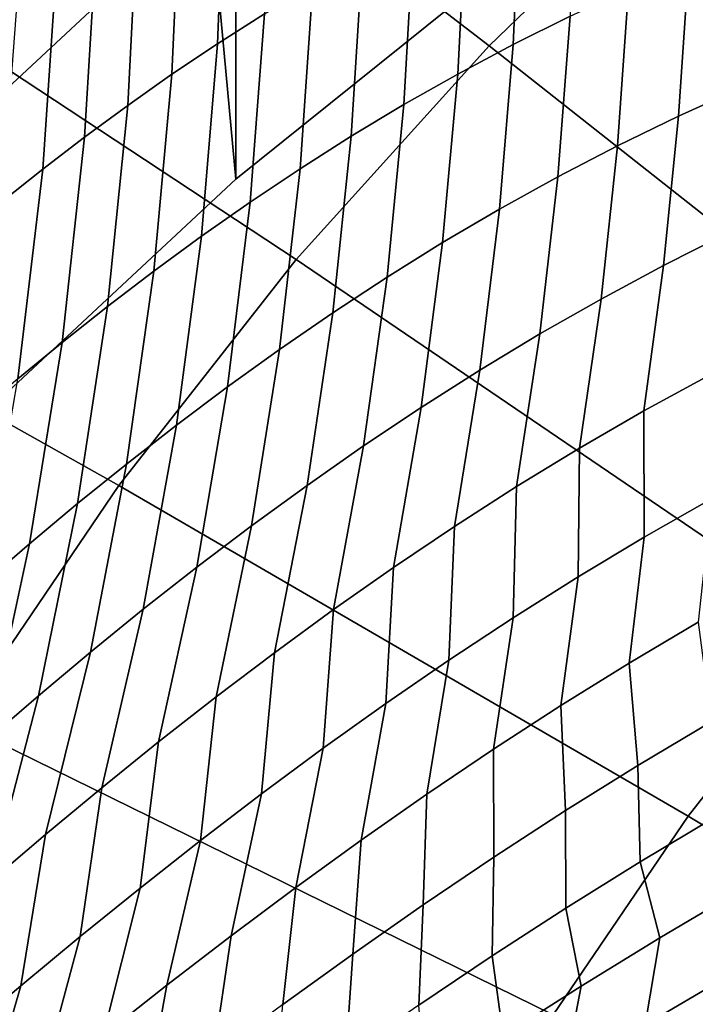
# Model space of a CAD drawing. Header units: metres. Extents: x -24 to 94, y -256 to 25.
# Tile 20 of 195: x -13.84 to -11.25, y -213.89 to -210.11. Entities that reach past the tile are written whole.
import ezdxf

# ---------------------------------------------------------------- set-up
doc = ezdxf.new("R2010")
doc.units = ezdxf.units.M
doc.layers.add('solid_10_061_003_XXX', color=7, linetype='CONTINUOUS')

msp = doc.modelspace()

# ---------------------------------------------------------------- linework, layer by layer
at = {"layer": 'solid_10_061_003_XXX'}
for points in [[(-11.918009, -209.843216, 320.874237), (-12.029993, -206.385361, 319.947723), (-13.334965, -207.246307, 320.178406), (-13.012597, -210.723099, 321.110016)], [(-13.852342, -206.460587, 324.626617), (-13.012725, -209.558517, 325.456696), (-14.038125, -210.513443, 325.712585)], [(-13.012597, -210.723099, 321.110016), (-13.334965, -207.246307, 320.178406), (-14.574005, -208.193497, 320.43222), (-14.038207, -211.678223, 321.365936)], [(-12.041392, -210.211578, 335.681488), (-11.245875, -209.443176, 335.475586), (-13.032714, -207.853119, 334.017578), (-13.954629, -208.743622, 334.256195)], [(-13.012725, -209.558517, 325.456696), (-11.917884, -208.678436, 325.220886), (-11.918009, -209.843216, 320.874237), (-13.012597, -210.723099, 321.110016)], [(-12.780767, -211.03064, 335.90097), (-12.041392, -210.211578, 335.681488), (-13.954629, -208.743622, 334.256195), (-14.811481, -209.69281, 334.510529)], [(-13.053849, -209.45665, 294.580627), (-12.879123, -209.358719, 294.303284), (-12.902793, -210.089432, 294.203949), (-13.082606, -210.204086, 294.476501)], [(-13.222863, -209.557114, 294.860168), (-13.053849, -209.45665, 294.580627), (-13.082606, -210.204086, 294.476501), (-13.257278, -210.32135, 294.751709)], [(-11.245875, -209.443176, 335.475586), (-12.041392, -210.211578, 335.681488), (-10.090362, -211.751984, 336.972809), (-9.423739, -211.108078, 336.800262)], [(-11.919987, -209.56636, 292.880615), (-11.705303, -209.473846, 292.624146), (-11.731398, -210.098984, 292.516693), (-11.949549, -210.207413, 292.766632)], [(-14.038125, -210.513443, 325.712585), (-13.012725, -209.558517, 325.456696), (-13.012597, -210.723099, 321.110016), (-14.038207, -211.678223, 321.365936)], [(-13.386335, -209.659805, 295.141937), (-13.222863, -209.557114, 294.860168), (-13.257278, -210.32135, 294.751709), (-13.426983, -210.440872, 295.029572)], [(-12.128365, -209.663269, 293.139923), (-11.919987, -209.56636, 292.880615), (-11.949549, -210.207413, 292.766632), (-12.161925, -210.320297, 293.019531)], [(-13.544429, -209.764328, 295.425873), (-13.386335, -209.659805, 295.141937), (-13.426983, -210.440872, 295.029572), (-13.591886, -210.562256, 295.310242)], [(-12.330635, -209.764313, 293.401947), (-12.128365, -209.663269, 293.139923), (-12.161925, -210.320297, 293.019531), (-12.368744, -210.437393, 293.275269)], [(-13.460552, -211.89653, 336.132965), (-12.780767, -211.03064, 335.90097), (-14.811481, -209.69281, 334.510529), (-15.599276, -210.696274, 334.779419)], [(-13.697299, -209.870316, 295.712067), (-13.544429, -209.764328, 295.425873), (-13.591886, -210.562256, 295.310242), (-13.752142, -210.685135, 295.593781)], [(-12.526999, -209.869232, 293.666687), (-12.330635, -209.764313, 293.401947), (-12.368744, -210.437393, 293.275269), (-12.570221, -210.558395, 293.533936)], [(-11.276897, -209.896545, 292.02594), (-11.040112, -209.802994, 291.785309), (-11.075778, -210.372559, 291.657837), (-11.315993, -210.481277, 291.891296)], [(-13.845091, -209.977371, 296.000519), (-13.697299, -209.870316, 295.712067), (-13.752142, -210.685135, 295.593781), (-13.907892, -210.809082, 295.880341)], [(-12.717654, -209.977692, 293.934021), (-12.526999, -209.869232, 293.666687), (-12.570221, -210.558395, 293.533936), (-12.766566, -210.683014, 293.795471)], [(-11.507254, -209.995285, 292.269775), (-11.276897, -209.896545, 292.02594), (-11.315993, -210.481277, 291.891296), (-11.550284, -210.595276, 292.127991)], [(-12.902793, -210.089432, 294.203949), (-12.717654, -209.977692, 293.934021), (-12.766566, -210.683014, 293.795471), (-12.957986, -210.810944, 294.059967)], [(-11.731398, -210.098984, 292.516693), (-11.507254, -209.995285, 292.269775), (-11.550284, -210.595276, 292.127991), (-11.778892, -210.714279, 292.367798)], [(-13.082606, -210.204086, 294.476501), (-12.902793, -210.089432, 294.203949), (-12.957986, -210.810944, 294.059967), (-13.144678, -210.941849, 294.327484)], [(-11.949549, -210.207413, 292.766632), (-11.731398, -210.098984, 292.516693), (-11.778892, -210.714279, 292.367798), (-12.002055, -210.838074, 292.610687)], [(-13.257278, -210.32135, 294.751709), (-13.082606, -210.204086, 294.476501), (-13.144678, -210.941849, 294.327484), (-13.326834, -211.075409, 294.598145)], [(-12.041392, -210.211578, 335.681488), (-12.780767, -211.03064, 335.90097), (-10.709937, -212.438339, 337.156708), (-10.090362, -211.751984, 336.972809)], [(-12.161925, -210.320297, 293.019531), (-11.949549, -210.207413, 292.766632), (-12.002055, -210.838074, 292.610687), (-12.220014, -210.96637, 292.856659)], [(-13.426983, -210.440872, 295.029572), (-13.257278, -210.32135, 294.751709), (-13.326834, -211.075409, 294.598145), (-13.50463, -211.211258, 294.87204)], [(-12.368744, -210.437393, 293.275269), (-12.161925, -210.320297, 293.019531), (-12.220014, -210.96637, 292.856659), (-12.433, -211.098938, 293.105713)], [(-11.315993, -210.481277, 291.891296), (-11.075778, -210.372559, 291.657837), (-11.128244, -210.930664, 291.491394), (-11.373294, -211.053955, 291.717133)], [(-13.591886, -210.562256, 295.310242), (-13.426983, -210.440872, 295.029572), (-13.50463, -211.211258, 294.87204), (-13.678236, -211.349014, 295.149353)], [(-12.570221, -210.558395, 293.533936), (-12.368744, -210.437393, 293.275269), (-12.433, -211.098938, 293.105713), (-12.641244, -211.235443, 293.35791)], [(-11.550284, -210.595276, 292.127991), (-11.315993, -210.481277, 291.891296), (-11.373294, -211.053955, 291.717133), (-11.612963, -211.182571, 291.946075)], [(-12.766566, -210.683014, 293.795471), (-12.570221, -210.558395, 293.533936), (-12.641244, -211.235443, 293.35791), (-12.844968, -211.375641, 293.613342)], [(-13.752142, -210.685135, 295.593781), (-13.591886, -210.562256, 295.310242), (-13.678236, -211.349014, 295.149353), (-13.847802, -211.488281, 295.430298)], [(-11.778892, -210.714279, 292.367798), (-11.550284, -210.595276, 292.127991), (-11.612963, -211.182571, 291.946075), (-11.847515, -211.316269, 292.178223)], [(-14.077577, -212.805206, 336.376465), (-13.460552, -211.89653, 336.132965), (-15.599276, -210.696274, 334.779419), (-16.314339, -211.749329, 335.061584)], [(-13.907892, -210.809082, 295.880341), (-13.752142, -210.685135, 295.593781), (-13.847802, -211.488281, 295.430298), (-14.013466, -211.628632, 295.715057)], [(-12.957986, -210.810944, 294.059967), (-12.766566, -210.683014, 293.795471), (-12.844968, -211.375641, 293.613342), (-13.04439, -211.51918, 293.872131)], [(-12.002055, -210.838074, 292.610687), (-11.778892, -210.714279, 292.367798), (-11.847515, -211.316269, 292.178223), (-12.077209, -211.454773, 292.413605)], [(-13.144678, -210.941849, 294.327484), (-12.957986, -210.810944, 294.059967), (-13.04439, -211.51918, 293.872131), (-13.239714, -211.665756, 294.134399)], [(-12.220014, -210.96637, 292.856659), (-12.002055, -210.838074, 292.610687), (-12.077209, -211.454773, 292.413605), (-12.302301, -211.597839, 292.652222)], [(-11.373294, -211.053955, 291.717133), (-11.128244, -210.930664, 291.491394), (-11.197214, -211.474136, 291.286926), (-11.448476, -211.611328, 291.504395)], [(-13.326834, -211.075409, 294.598145), (-13.144678, -210.941849, 294.327484), (-13.239714, -211.665756, 294.134399), (-13.431136, -211.815018, 294.40036)], [(-12.433, -211.098938, 293.105713), (-12.220014, -210.96637, 292.856659), (-12.302301, -211.597839, 292.652222), (-12.523039, -211.745209, 292.894196)], [(-12.780767, -211.03064, 335.90097), (-13.460552, -211.89653, 336.132965), (-11.279578, -213.163925, 337.351135), (-10.709937, -212.438339, 337.156708)], [(-13.50463, -211.211258, 294.87204), (-13.326834, -211.075409, 294.598145), (-13.431136, -211.815018, 294.40036), (-13.618839, -211.966614, 294.670197)], [(-11.612963, -211.182571, 291.946075), (-11.373294, -211.053955, 291.717133), (-11.448476, -211.611328, 291.504395), (-11.694937, -211.753876, 291.725098)], [(-12.641244, -211.235443, 293.35791), (-12.433, -211.098938, 293.105713), (-12.523039, -211.745209, 292.894196), (-12.739666, -211.896576, 293.139618)], [(-11.847515, -211.316269, 292.178223), (-11.612963, -211.182571, 291.946075), (-11.694937, -211.753876, 291.725098), (-11.936882, -211.90152, 291.949097)], [(-13.678236, -211.349014, 295.149353), (-13.50463, -211.211258, 294.87204), (-13.618839, -211.966614, 294.670197), (-13.802991, -212.120148, 294.944153)], [(-12.844968, -211.375641, 293.613342), (-12.641244, -211.235443, 293.35791), (-12.739666, -211.896576, 293.139618), (-12.952416, -212.051666, 293.388641)], [(-13.847802, -211.488281, 295.430298), (-13.678236, -211.349014, 295.149353), (-13.802991, -212.120148, 294.944153), (-13.98374, -212.275223, 295.222534)], [(-12.077209, -211.454773, 292.413605), (-11.847515, -211.316269, 292.178223), (-11.936882, -211.90152, 291.949097), (-12.174587, -212.054031, 292.176514)], [(-13.04439, -211.51918, 293.872131), (-12.844968, -211.375641, 293.613342), (-12.952416, -212.051666, 293.388641), (-13.161516, -212.210144, 293.641479)], [(-12.302301, -211.597839, 292.652222), (-12.077209, -211.454773, 292.413605), (-12.174587, -212.054031, 292.176514), (-12.408323, -212.211136, 292.407379)], [(-11.448476, -211.611328, 291.504395), (-11.197214, -211.474136, 291.286926), (-11.190238, -211.948395, 290.973053), (-11.447668, -212.095062, 291.178131)], [(-13.239714, -211.665756, 294.134399), (-13.04439, -211.51918, 293.872131), (-13.161516, -212.210144, 293.641479), (-13.367176, -212.371704, 293.898346)], [(-12.523039, -211.745209, 292.894196), (-12.302301, -211.597839, 292.652222), (-12.408323, -212.211136, 292.407379), (-12.638354, -212.372574, 292.641907)], [(-11.694937, -211.753876, 291.725098), (-11.448476, -211.611328, 291.504395), (-11.447668, -212.095062, 291.178131), (-11.700899, -212.247055, 291.386505)], [(-13.431136, -211.815018, 294.40036), (-13.239714, -211.665756, 294.134399), (-13.367176, -212.371704, 293.898346), (-13.569598, -212.535995, 294.159485)], [(-12.739666, -211.896576, 293.139618), (-12.523039, -211.745209, 292.894196), (-12.638354, -212.372574, 292.641907), (-12.864933, -212.538055, 292.88028)], [(-11.936882, -211.90152, 291.949097), (-11.694937, -211.753876, 291.725098), (-11.700899, -212.247055, 291.386505), (-11.950223, -212.404144, 291.598175)], [(-13.618839, -211.966614, 294.670197), (-13.431136, -211.815018, 294.40036), (-13.569598, -212.535995, 294.159485), (-13.768966, -212.702667, 294.425171)], [(-13.460552, -211.89653, 336.132965), (-14.077577, -212.805206, 336.376465), (-11.796629, -213.925369, 337.555176), (-11.279578, -213.163925, 337.351135)], [(-12.952416, -212.051666, 293.388641), (-12.739666, -211.896576, 293.139618), (-12.864933, -212.538055, 292.88028), (-13.088305, -212.707275, 293.12265)], [(-12.174587, -212.054031, 292.176514), (-11.936882, -211.90152, 291.949097), (-11.950223, -212.404144, 291.598175), (-12.195926, -212.566116, 291.813324)], [(-11.447668, -212.095062, 291.178131), (-11.190238, -211.948395, 290.973053), (-11.240178, -212.421494, 290.664978), (-11.505285, -212.5784, 290.859131)], [(-13.802991, -212.120148, 294.944153), (-13.618839, -211.966614, 294.670197), (-13.768966, -212.702667, 294.425171), (-13.965446, -212.871307, 294.695801)], [(-13.161516, -212.210144, 293.641479), (-12.952416, -212.051666, 293.388641), (-13.088305, -212.707275, 293.12265), (-13.308703, -212.879944, 293.369354)], [(-12.408323, -212.211136, 292.407379), (-12.174587, -212.054031, 292.176514), (-12.195926, -212.566116, 291.813324), (-12.438287, -212.732712, 292.032104)], [(-11.700899, -212.247055, 291.386505), (-11.447668, -212.095062, 291.178131), (-11.505285, -212.5784, 290.859131), (-11.766799, -212.740616, 291.05658)], [(-13.98374, -212.275223, 295.222534), (-13.802991, -212.120148, 294.944153), (-13.965446, -212.871307, 294.695801), (-14.159187, -213.041534, 294.97168)], [(-13.367176, -212.371704, 293.898346), (-13.161516, -212.210144, 293.641479), (-13.308703, -212.879944, 293.369354), (-13.526345, -213.05574, 293.620636)], [(-12.638354, -212.372574, 292.641907), (-12.408323, -212.211136, 292.407379), (-12.438287, -212.732712, 292.032104), (-12.677575, -212.903656, 292.254639)], [(-11.950223, -212.404144, 291.598175), (-11.700899, -212.247055, 291.386505), (-11.766799, -212.740616, 291.05658), (-12.025026, -212.907944, 291.257507)], [(-13.569598, -212.535995, 294.159485), (-13.367176, -212.371704, 293.898346), (-13.526345, -213.05574, 293.620636), (-13.741436, -213.234283, 293.876862)], [(-12.864933, -212.538055, 292.88028), (-12.638354, -212.372574, 292.641907), (-12.677575, -212.903656, 292.254639), (-12.914052, -213.078705, 292.481232)], [(-12.195926, -212.566116, 291.813324), (-11.950223, -212.404144, 291.598175), (-12.025026, -212.907944, 291.257507), (-12.280262, -213.080139, 291.462006)], [(-11.505285, -212.5784, 290.859131), (-11.240178, -212.421494, 290.664978), (-11.191301, -212.802856, 290.254669), (-11.471727, -212.970154, 290.439911)], [(-10.709937, -212.438339, 337.156708), (-11.279578, -213.163925, 337.351135), (-9.063201, -214.494507, 338.430054), (-8.605492, -213.911499, 338.273834)], [(-13.768966, -212.702667, 294.425171), (-13.569598, -212.535995, 294.159485), (-13.741436, -213.234283, 293.876862), (-13.954161, -213.415253, 294.138397)], [(-13.088305, -212.707275, 293.12265), (-12.864933, -212.538055, 292.88028), (-12.914052, -213.078705, 292.481232), (-13.147964, -213.257584, 292.712097)], [(-12.438287, -212.732712, 292.032104), (-12.195926, -212.566116, 291.813324), (-12.280262, -213.080139, 291.462006), (-12.532793, -213.256973, 291.670319)], [(-11.766799, -212.740616, 291.05658), (-11.505285, -212.5784, 290.859131), (-11.471727, -212.970154, 290.439911), (-11.748928, -213.143051, 290.628632)], [(-13.965446, -212.871307, 294.695801), (-13.768966, -212.702667, 294.425171), (-13.954161, -213.415253, 294.138397), (-14.164686, -213.598251, 294.40567)], [(-13.308703, -212.879944, 293.369354), (-13.088305, -212.707275, 293.12265), (-13.147964, -213.257584, 292.712097), (-13.379553, -213.439987, 292.947571)], [(-12.677575, -212.903656, 292.254639), (-12.438287, -212.732712, 292.032104), (-12.532793, -213.256973, 291.670319), (-12.7829, -213.438187, 291.88269)], [(-12.025026, -212.907944, 291.257507), (-11.766799, -212.740616, 291.05658), (-11.748928, -213.143051, 290.628632), (-12.023241, -213.32132, 290.820953)], [(-14.077577, -212.805206, 336.376465), (-14.628966, -213.752426, 336.630249), (-12.258678, -214.719131, 337.767853), (-11.796629, -213.925369, 337.555176)], [(-11.471727, -212.970154, 290.439911), (-11.191301, -212.802856, 290.254669), (-11.17476, -213.166855, 289.843353), (-11.462529, -213.339157, 290.01413)], [(-13.526345, -213.05574, 293.620636), (-13.308703, -212.879944, 293.369354), (-13.379553, -213.439987, 292.947571), (-13.609037, -213.62561, 293.187958)], [(-12.914052, -213.078705, 292.481232), (-12.677575, -212.903656, 292.254639), (-12.7829, -213.438187, 291.88269), (-13.030848, -213.62352, 292.099365)], [(-12.280262, -213.080139, 291.462006), (-12.025026, -212.907944, 291.257507), (-12.023241, -213.32132, 290.820953), (-12.294992, -213.504715, 291.01712)], [(-11.748928, -213.143051, 290.628632), (-11.471727, -212.970154, 290.439911), (-11.462529, -213.339157, 290.01413), (-11.74766, -213.516968, 290.188293)], [(-13.741436, -213.234283, 293.876862), (-13.526345, -213.05574, 293.620636), (-13.609037, -213.62561, 293.187958), (-13.836627, -213.814148, 293.433655)], [(-13.147964, -213.257584, 292.712097), (-12.914052, -213.078705, 292.481232), (-13.030848, -213.62352, 292.099365), (-13.276892, -213.812714, 292.320679)], [(-12.532793, -213.256973, 291.670319), (-12.280262, -213.080139, 291.462006), (-12.294992, -213.504715, 291.01712), (-12.5645, -213.693008, 291.217377)], [(-12.023241, -213.32132, 290.820953), (-11.748928, -213.143051, 290.628632), (-11.74766, -213.516968, 290.188293), (-12.030491, -213.700073, 290.366058)], [(-11.279578, -213.163925, 337.351135), (-11.796629, -213.925369, 337.555176), (-9.478654, -215.106339, 338.593994), (-9.063201, -214.494507, 338.430054)], [(-11.462529, -213.339157, 290.01413), (-11.17476, -213.166855, 289.843353), (-11.084597, -213.45192, 289.373566), (-11.388036, -213.631165, 289.533051)], [(-13.954161, -213.415253, 294.138397), (-13.741436, -213.234283, 293.876862), (-13.836627, -213.814148, 293.433655), (-14.062511, -214.005264, 293.68512)], [(-13.379553, -213.439987, 292.947571), (-13.147964, -213.257584, 292.712097), (-13.276892, -213.812714, 292.320679), (-13.521275, -214.005508, 292.546997)], [(-12.7829, -213.438187, 291.88269), (-12.532793, -213.256973, 291.670319), (-12.5645, -213.693008, 291.217377), (-12.832069, -213.885941, 291.422028)], [(-12.294992, -213.504715, 291.01712), (-12.023241, -213.32132, 290.820953), (-12.030491, -213.700073, 290.366058), (-12.311349, -213.888275, 290.547699)], [(-11.74766, -213.516968, 290.188293), (-11.462529, -213.339157, 290.01413), (-11.388036, -213.631165, 289.533051), (-11.689206, -213.816132, 289.695953)], [(-13.609037, -213.62561, 293.187958), (-13.379553, -213.439987, 292.947571), (-13.521275, -214.005508, 292.546997), (-13.764223, -214.201569, 292.778687)], [(-13.030848, -213.62352, 292.099365), (-12.7829, -213.438187, 291.88269), (-12.832069, -213.885941, 291.422028), (-13.097993, -214.083252, 291.631378)], [(-11.388036, -213.631165, 289.533051), (-11.084597, -213.45192, 289.373566), (-11.130563, -213.780212, 288.958618), (-11.443397, -213.964539, 289.104889)], [(-12.5645, -213.693008, 291.217377), (-12.294992, -213.504715, 291.01712), (-12.311349, -213.888275, 290.547699), (-12.590554, -214.081314, 290.733398)], [(-12.030491, -213.700073, 290.366058), (-11.74766, -213.516968, 290.188293), (-11.689206, -213.816132, 289.695953), (-11.988476, -214.006638, 289.862579)], [(-13.836627, -213.814148, 293.433655), (-13.609037, -213.62561, 293.187958), (-13.764223, -214.201569, 292.778687), (-14.005949, -214.400635, 293.016205)], [(-13.276892, -213.812714, 292.320679), (-13.030848, -213.62352, 292.099365), (-13.097993, -214.083252, 291.631378), (-13.362552, -214.284698, 291.845795)], [(-11.689206, -213.816132, 289.695953), (-11.388036, -213.631165, 289.533051), (-11.443397, -213.964539, 289.104889), (-11.754581, -214.15451, 289.254639)], [(-12.832069, -213.885941, 291.422028), (-12.5645, -213.693008, 291.217377), (-12.590554, -214.081314, 290.733398), (-12.868411, -214.278992, 290.923584)], [(-12.311349, -213.888275, 290.547699), (-12.030491, -213.700073, 290.366058), (-11.988476, -214.006638, 289.862579), (-12.2862, -214.202438, 290.033203)], [(-14.628966, -213.752426, 336.630249), (-15.112148, -214.733795, 336.893219), (-12.663571, -215.541489, 337.98819), (-12.258678, -214.719131, 337.767853)], [(-11.443397, -213.964539, 289.104889), (-11.130563, -213.780212, 288.958618), (-11.100716, -214.028961, 288.492493), (-11.43231, -214.220963, 288.628265)], [(-14.062511, -214.005264, 293.68512), (-13.836627, -213.814148, 293.433655), (-14.005949, -214.400635, 293.016205), (-14.246645, -214.602356, 293.260071)], [(-13.521275, -214.005508, 292.546997), (-13.276892, -213.812714, 292.320679), (-13.362552, -214.284698, 291.845795), (-13.626009, -214.489975, 292.065735)], [(-11.988476, -214.006638, 289.862579), (-11.689206, -213.816132, 289.695953), (-11.754581, -214.15451, 289.254639), (-12.064487, -214.349915, 289.408142)]]:
    msp.add_3dface(points, dxfattribs=at)

doc.saveas('drawing.dxf')
